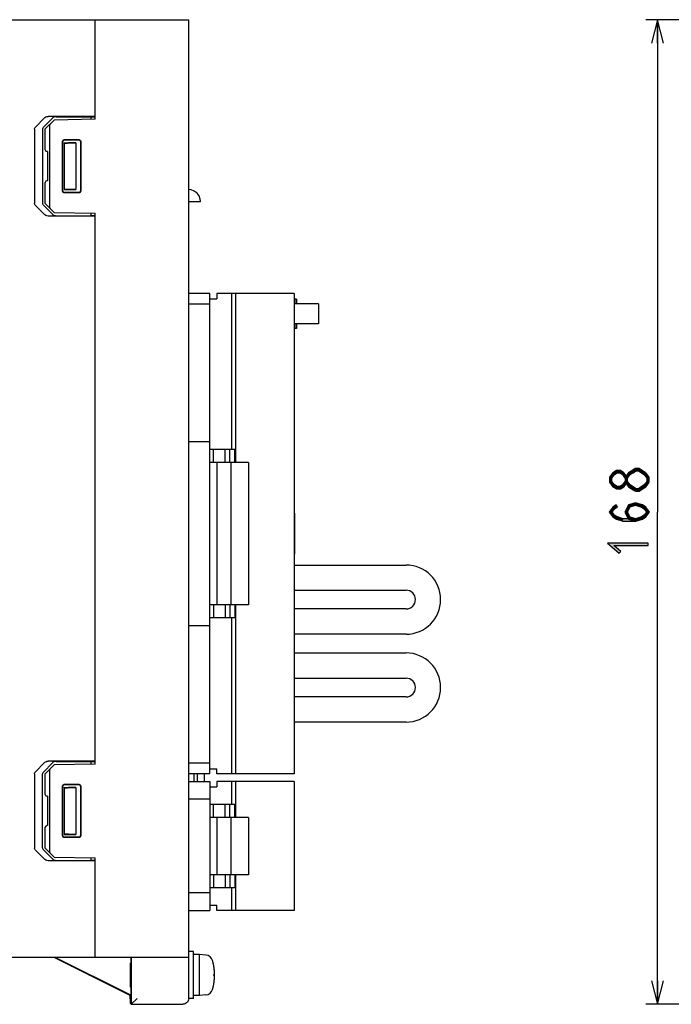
# Model space of a CAD drawing. Header units: millimetres. Extents: x 60 to 816, y 67 to 560.
# Tile 22 of 49: x 221 to 332, y 272 to 440. Entities that reach past the tile are written whole.
import ezdxf

# ---------------------------------------------------------------- set-up
doc = ezdxf.new("R2010")
doc.units = ezdxf.units.MM
doc.header["$LTSCALE"] = 0.327195
doc.linetypes.add('HIDDEN', pattern=[9.525, 6.35, -3.175])
for name, color, linetype in [('ALL_AXIS', 7, 'Continuous'), ('ALL_CURVE', 7, 'Continuous'), ('ALL_DIM', 7, 'Continuous'), ('ALL_FEATURES', 7, 'Continuous'), ('DEFAULT_2', 7, 'Continuous')]:
    doc.layers.add(name, color=color, linetype=linetype)

# ---------------------------------------------------------------- blocks, each defined once
blk = doc.blocks.new('JZB_0017')
at = {"layer": 'ALL_DIM', "color": 2, "linetype": 'Continuous', "lineweight": 25}
for p, q in [((80.13, 168), (0, 168)), ((2, 168), (1, 164)), ((2, 168), (2, 84)), ((3, 164), (2, 168)), ((2, 164), (2, 168)), ((2, 0), (2, 84)), ((1, 4), (2, 0)), ((2, 0), (3, 4)), ((2, 4), (2, 0)), ((89.5, 0), (0, 0))]:
    blk.add_line(p, q, dxfattribs=at)

msp = doc.modelspace()

# ---------------------------------------------------------------- hatches: boundary and pattern name
at = {"layer": 'ALL_DIM', "linetype": 'Continuous', "lineweight": 25}
h = msp.add_hatch(color=2, dxfattribs=at)
h.dxf.hatch_style = 1
h.paths.add_polyline_path([(323.13, 362.68), (322.67, 362.39), (322.4, 362.69), (323.01, 363.08)])
h = msp.add_hatch(color=2, dxfattribs=at)
h.dxf.hatch_style = 1
h.paths.add_polyline_path([(323.54, 362.68), (323.13, 362.68), (323.01, 363.08), (323.66, 363.08)])
h = msp.add_hatch(color=2, dxfattribs=at)
h.dxf.hatch_style = 1
h.paths.add_polyline_path([(324, 362.39), (323.54, 362.68), (323.66, 363.08), (324.27, 362.69)])
h = msp.add_hatch(color=2, dxfattribs=at)
h.dxf.hatch_style = 1
h.paths.add_polyline_path([(325.84, 362.71), (325.34, 362.39), (325.06, 362.69), (325.62, 363.05)])
h = msp.add_hatch(color=2, dxfattribs=at)
h.dxf.hatch_style = 1
h.paths.add_polyline_path([(326.33, 363.02), (325.84, 362.71), (325.62, 363.05), (326.21, 363.42)])
h = msp.add_hatch(color=2, dxfattribs=at)
h.dxf.hatch_style = 1
h.paths.add_polyline_path([(326.74, 363.02), (326.33, 363.02), (326.21, 363.42), (326.86, 363.42)])
h = msp.add_hatch(color=2, dxfattribs=at)
h.dxf.hatch_style = 1
h.paths.add_polyline_path([(327.76, 362.37), (326.74, 363.02), (326.86, 363.42), (327.98, 362.7)])
h = msp.add_hatch(color=2, dxfattribs=at)
h.dxf.hatch_style = 1
h.paths.add_polyline_path([(322.67, 362.39), (322.2, 361.78), (321.8, 361.92), (322.4, 362.69)])
h = msp.add_hatch(color=2, dxfattribs=at)
h.dxf.hatch_style = 1
h.paths.add_polyline_path([(322.2, 361.78), (322.2, 361.23), (321.8, 361.09), (321.8, 361.92)])
h = msp.add_hatch(color=2, dxfattribs=at)
h.dxf.hatch_style = 1
h.paths.add_polyline_path([(322.2, 361.23), (322.67, 360.62), (322.4, 360.32), (321.8, 361.09)])
h = msp.add_hatch(color=2, dxfattribs=at)
h.dxf.hatch_style = 1
h.paths.add_polyline_path([(324.51, 361.73), (324, 362.39), (324.27, 362.69), (324.82, 361.97)])
h = msp.add_hatch(color=2, dxfattribs=at)
h.dxf.hatch_style = 1
h.paths.add_polyline_path([(324, 360.62), (324.51, 361.28), (324.82, 361.04), (324.27, 360.32)])
h = msp.add_hatch(color=2, dxfattribs=at)
h.dxf.hatch_style = 1
h.paths.add_polyline_path([(325.34, 362.39), (324.87, 361.78), (324.47, 361.92), (325.06, 362.69)])
h = msp.add_hatch(color=2, dxfattribs=at)
h.dxf.hatch_style = 1
h.paths.add_polyline_path([(324.87, 361.78), (324.87, 361.23), (324.47, 361.09), (324.47, 361.92)])
h = msp.add_hatch(color=2, dxfattribs=at)
h.dxf.hatch_style = 1
h.paths.add_polyline_path([(324.87, 361.23), (325.34, 360.62), (325.06, 360.32), (324.47, 361.09)])
h = msp.add_hatch(color=2, dxfattribs=at)
h.dxf.hatch_style = 1
h.paths.add_polyline_path([(328.2, 361.78), (327.71, 362.41), (328.02, 362.66), (328.6, 361.92)])
h = msp.add_hatch(color=2, dxfattribs=at)
h.dxf.hatch_style = 1
h.paths.add_polyline_path([(327.73, 360.62), (328.24, 361.28), (328.56, 361.04), (328, 360.32)])
h = msp.add_hatch(color=2, dxfattribs=at)
h.dxf.hatch_style = 1
h.paths.add_polyline_path([(328.2, 361.16), (328.2, 361.78), (328.6, 361.92), (328.6, 361.16)])
h = msp.add_hatch(color=2, dxfattribs=at)
h.dxf.hatch_style = 1
h.paths.add_polyline_path([(322.67, 360.62), (323.13, 360.33), (323.01, 359.93), (322.4, 360.32)])
h = msp.add_hatch(color=2, dxfattribs=at)
h.dxf.hatch_style = 1
h.paths.add_polyline_path([(323.13, 360.33), (323.54, 360.33), (323.66, 359.93), (323.01, 359.93)])
h = msp.add_hatch(color=2, dxfattribs=at)
h.dxf.hatch_style = 1
h.paths.add_polyline_path([(323.54, 360.33), (324, 360.62), (324.27, 360.32), (323.66, 359.93)])
h = msp.add_hatch(color=2, dxfattribs=at)
h.dxf.hatch_style = 1
h.paths.add_polyline_path([(325.34, 360.62), (326.38, 359.95), (326.16, 359.62), (325.06, 360.32)])
h = msp.add_hatch(color=2, dxfattribs=at)
h.dxf.hatch_style = 1
h.paths.add_polyline_path([(326.27, 359.98), (326.74, 359.98), (326.86, 359.58), (326.27, 359.58)])
h = msp.add_hatch(color=2, dxfattribs=at)
h.dxf.hatch_style = 1
h.paths.add_polyline_path([(326.74, 359.98), (327.22, 360.3), (327.44, 359.96), (326.86, 359.58)])
h = msp.add_hatch(color=2, dxfattribs=at)
h.dxf.hatch_style = 1
h.paths.add_polyline_path([(327.22, 360.3), (327.73, 360.62), (328, 360.32), (327.44, 359.96)])
h = msp.add_hatch(color=2, dxfattribs=at)
h.dxf.hatch_style = 1
h.paths.add_polyline_path([(322.67, 356.54), (322.25, 356), (321.75, 356), (322.4, 356.84)])
h = msp.add_hatch(color=2, dxfattribs=at)
h.dxf.hatch_style = 1
h.paths.add_polyline_path([(323.18, 356.86), (322.67, 356.54), (322.4, 356.84), (322.96, 357.2)])
h = msp.add_hatch(color=2, dxfattribs=at)
h.dxf.hatch_style = 1
h.paths.add_polyline_path([(325.34, 356.87), (324.89, 356), (324.44, 356), (325.06, 357.2)])
h = msp.add_hatch(color=2, dxfattribs=at)
h.dxf.hatch_style = 1
h.paths.add_polyline_path([(326.27, 357.17), (325.34, 356.87), (325.06, 357.2), (326.27, 357.59)])
h = msp.add_hatch(color=2, dxfattribs=at)
h.dxf.hatch_style = 1
h.paths.add_polyline_path([(327.25, 356.85), (326.27, 357.17), (326.27, 357.59), (327.42, 357.21)])
h = msp.add_hatch(color=2, dxfattribs=at)
h.dxf.hatch_style = 1
h.paths.add_polyline_path([(327.73, 356.54), (327.25, 356.85), (327.42, 357.21), (328, 356.84)])
h = msp.add_hatch(color=2, dxfattribs=at)
h.dxf.hatch_style = 1
h.paths.add_polyline_path([(328.15, 356), (327.73, 356.54), (328, 356.84), (328.65, 356)])
h = msp.add_hatch(color=2, dxfattribs=at)
h.dxf.hatch_style = 1
h.paths.add_polyline_path([(322.25, 356), (322.67, 355.46), (322.4, 355.16), (321.75, 356)])
h = msp.add_hatch(color=2, dxfattribs=at)
h.dxf.hatch_style = 1
h.paths.add_polyline_path([(322.67, 355.46), (323.15, 355.15), (322.98, 354.79), (322.4, 355.16)])
h = msp.add_hatch(color=2, dxfattribs=at)
h.dxf.hatch_style = 1
h.paths.add_polyline_path([(323.15, 355.15), (324.16, 354.82), (324.1, 354.42), (322.98, 354.79)])
h = msp.add_hatch(color=2, dxfattribs=at)
h.dxf.hatch_style = 1
h.paths.add_polyline_path([(324.16, 354.82), (326.24, 354.82), (326.3, 354.42), (324.1, 354.42)])
h = msp.add_hatch(color=2, dxfattribs=at)
h.dxf.hatch_style = 1
h.paths.add_polyline_path([(324.89, 356), (325.34, 355.13), (325.06, 354.8), (324.44, 356)])
h = msp.add_hatch(color=2, dxfattribs=at)
h.dxf.hatch_style = 1
h.paths.add_polyline_path([(325.34, 355.13), (326.33, 354.81), (326.21, 354.43), (325.06, 354.8)])
h = msp.add_hatch(color=2, dxfattribs=at)
h.dxf.hatch_style = 1
h.paths.add_polyline_path([(326.24, 354.82), (327.25, 355.15), (327.42, 354.79), (326.3, 354.42)])
h = msp.add_hatch(color=2, dxfattribs=at)
h.dxf.hatch_style = 1
h.paths.add_polyline_path([(327.25, 355.15), (327.73, 355.46), (328, 355.16), (327.42, 354.79)])
h = msp.add_hatch(color=2, dxfattribs=at)
h.dxf.hatch_style = 1
h.paths.add_polyline_path([(327.73, 355.46), (328.15, 356), (328.65, 356), (328, 355.16)])
h = msp.add_hatch(color=2, dxfattribs=at)
h.dxf.hatch_style = 1
h.paths.add_polyline_path([(322.54, 350.3), (323.73, 349.27), (323.47, 348.97), (321.46, 350.7)])
h = msp.add_hatch(color=2, dxfattribs=at)
h.dxf.hatch_style = 1
h.paths.add_polyline_path([(328.4, 350.3), (322.54, 350.3), (321.46, 350.7), (328.4, 350.7)])

# ---------------------------------------------------------------- linework, layer by layer
at = {"color": 7, "linetype": 'Continuous', "lineweight": 25}
msp.add_line((240, 279), (240, 275), dxfattribs=at)
at = {"layer": 'ALL_AXIS', "color": 7, "linetype": 'Continuous', "lineweight": 25}
for p, q in [((267.98, 393.3), (257.28, 393.3)), ((257.98, 393.3), (257.98, 364.45)), ((267.98, 393.3), (267.98, 311.3)), ((272.14, 391.5), (267.98, 391.5)), ((272.14, 391.5), (272.14, 388.1)), ((272.14, 388.1), (267.98, 388.1)), ((260.18, 364.45), (257.18, 364.45)), ((257.18, 364.45), (257.18, 340.15)), ((260.18, 364.45), (260.18, 340.15)), ((260.18, 340.15), (257.18, 340.15)), ((257.98, 340.15), (257.98, 311.3)), ((252.7, 310), (252.7, 311.3)), ((267.98, 311.3), (257.28, 311.3)), ((267.98, 310), (257.28, 310)), ((257.98, 310), (257.98, 303.9)), ((267.98, 310), (267.98, 288)), ((260.18, 303.9), (257.18, 303.9)), ((257.18, 303.9), (257.18, 294.1)), ((260.18, 303.9), (260.18, 294.1)), ((260.18, 294.1), (257.18, 294.1)), ((257.98, 294.1), (257.98, 288)), ((267.98, 288), (257.28, 288)), ((250.8, 281), (250, 281)), ((250.8, 273), (250.8, 281)), ((251.8, 280.5), (250.8, 280.5)), ((252.92, 280.4), (251.8, 280.5)), ((251.8, 273.5), (251.8, 280.5)), ((230.33, 278.4), (231.04, 278.05)), ((232.45, 277.31), (231.42, 277.82)), ((233.06, 277), (232.45, 277.31)), ((233.13, 277), (233.74, 276.69)), ((233.74, 276.69), (234.78, 276.18)), ((235.87, 275.6), (235.16, 275.95)), ((250.8, 273), (250, 273)), ((251.8, 273.5), (250.8, 273.5)), ((252.92, 273.6), (251.8, 273.5))]:
    msp.add_line(p, q, dxfattribs=at)
for points in [[(229.55, 278.77), (229.59, 278.76), (229.68, 278.71), (229.84, 278.64), (230.05, 278.53), (230.33, 278.4)], [(231.42, 277.82), (230.61, 278.23), (230.29, 278.39), (230.02, 278.53), (229.81, 278.64), (229.66, 278.71), (229.58, 278.76), (229.55, 278.77)], [(231.04, 278.05), (231.96, 277.58), (232.51, 277.31), (233.13, 277)], [(240.12, 277), (240.12, 277.39), (240.12, 277.77), (240.12, 278.11), (240.12, 278.39), (240.12, 278.6), (240.13, 278.73), (240.13, 278.77)], [(240.13, 278.77), (240.13, 278.73), (240.14, 278.6), (240.14, 278.39), (240.14, 278.11), (240.14, 277.77), (240.15, 277.39), (240.15, 277)], [(235.16, 275.95), (234.23, 276.42), (233.68, 276.69), (233.06, 277)], [(234.78, 276.18), (235.58, 275.77), (235.91, 275.61), (236.17, 275.47), (236.38, 275.36), (236.53, 275.29), (236.62, 275.24), (236.64, 275.23)], [(236.64, 275.23), (236.61, 275.24), (236.52, 275.29), (236.36, 275.36), (236.14, 275.47), (235.87, 275.6)], [(240.13, 275.23), (240.13, 275.27), (240.12, 275.4), (240.12, 275.61), (240.12, 275.89), (240.12, 276.23), (240.12, 276.61), (240.12, 277)], [(240.15, 277), (240.15, 276.61), (240.14, 276.23), (240.14, 275.89), (240.14, 275.61), (240.14, 275.4), (240.13, 275.27), (240.13, 275.23)]]:
    msp.add_lwpolyline(points, dxfattribs=at)
for centre, radius, start, end in [((252.81, 279.11), 1.3, 15.8809, 85), ((245.4, 277), 9, 344.1191, 15.8809), ((252.81, 274.89), 1.3, 275, 344.1191)]:
    msp.add_arc(centre, radius, start, end, dxfattribs=at)
at = {"layer": 'ALL_CURVE', "color": 30, "linetype": 'Continuous', "lineweight": 25}
msp.add_line((254.4, 277), (254.15, 277), dxfattribs=at)
msp.add_arc((245.4, 277), 9, 346.5066, 13.4934, dxfattribs=at)
at = {"layer": 'ALL_DIM', "color": 2, "linetype": 'Continuous', "lineweight": 25}
for p, q in [((323.01, 363.08), (322.4, 362.69)), ((323.66, 363.08), (323.01, 363.08)), ((324.27, 362.69), (323.66, 363.08)), ((325.62, 363.05), (325.06, 362.69)), ((326.21, 363.42), (325.62, 363.05)), ((325.84, 362.71), (326.33, 363.02)), ((326.86, 363.42), (326.21, 363.42)), ((326.33, 363.02), (326.74, 363.02)), ((326.74, 363.02), (327.76, 362.37)), ((327.98, 362.7), (326.86, 363.42)), ((322.4, 362.69), (321.8, 361.92)), ((321.8, 361.92), (321.8, 361.09)), ((322.2, 361.78), (322.67, 362.39)), ((322.2, 361.23), (322.2, 361.78)), ((322.67, 360.62), (322.2, 361.23)), ((322.67, 362.39), (323.13, 362.68)), ((323.13, 362.68), (323.54, 362.68)), ((323.54, 362.68), (324, 362.39)), ((324, 362.39), (324.51, 361.73)), ((324.51, 361.28), (324, 360.62)), ((324.82, 361.97), (324.27, 362.69)), ((325.06, 362.69), (324.47, 361.92)), ((324.47, 361.92), (324.47, 361.09)), ((324.51, 361.73), (324.82, 361.97)), ((324.82, 361.04), (324.51, 361.28)), ((324.87, 361.78), (325.34, 362.39)), ((324.87, 361.23), (324.87, 361.78)), ((325.34, 360.62), (324.87, 361.23)), ((325.34, 362.39), (325.84, 362.71)), ((328.02, 362.66), (327.71, 362.41)), ((327.71, 362.41), (328.2, 361.78)), ((328.24, 361.28), (327.73, 360.62)), ((327.76, 362.37), (327.98, 362.7)), ((328.6, 361.92), (328.02, 362.66)), ((328.2, 361.78), (328.2, 361.16)), ((328.56, 361.04), (328.24, 361.28)), ((328.6, 361.16), (328.6, 361.92)), ((321.8, 361.09), (322.4, 360.32)), ((322.4, 360.32), (323.01, 359.93)), ((323.13, 360.33), (322.67, 360.62)), ((323.01, 359.93), (323.66, 359.93)), ((323.54, 360.33), (323.13, 360.33)), ((324, 360.62), (323.54, 360.33)), ((323.66, 359.93), (324.27, 360.32)), ((324.27, 360.32), (324.82, 361.04)), ((324.47, 361.09), (325.06, 360.32)), ((325.06, 360.32), (326.16, 359.62)), ((326.38, 359.95), (325.34, 360.62)), ((326.16, 359.62), (326.38, 359.95)), ((326.74, 359.98), (326.27, 359.98)), ((326.27, 359.98), (326.27, 359.58)), ((326.27, 359.58), (326.86, 359.58)), ((327.22, 360.3), (326.74, 359.98)), ((326.86, 359.58), (327.44, 359.96)), ((327.73, 360.62), (327.22, 360.3)), ((327.44, 359.96), (328, 360.32)), ((328, 360.32), (328.56, 361.04)), ((328.2, 361.16), (328.6, 361.16)), ((322.4, 356.84), (321.75, 356)), ((322.25, 356), (322.67, 356.54)), ((322.96, 357.2), (322.4, 356.84)), ((322.67, 356.54), (323.18, 356.86)), ((323.18, 356.86), (322.96, 357.2)), ((325.06, 357.2), (324.44, 356)), ((324.89, 356), (325.34, 356.87)), ((326.27, 357.59), (325.06, 357.2)), ((325.34, 356.87), (326.27, 357.17)), ((327.42, 357.21), (326.27, 357.59)), ((326.27, 357.17), (327.25, 356.85)), ((327.25, 356.85), (327.73, 356.54)), ((328, 356.84), (327.42, 357.21)), ((327.73, 356.54), (328.15, 356)), ((328.65, 356), (328, 356.84)), ((321.75, 356), (322.4, 355.16)), ((322.67, 355.46), (322.25, 356)), ((322.4, 355.16), (322.98, 354.79)), ((323.15, 355.15), (322.67, 355.46)), ((322.98, 354.79), (324.1, 354.42)), ((324.16, 354.82), (323.15, 355.15)), ((326.24, 354.82), (324.16, 354.82)), ((324.44, 356), (325.06, 354.8)), ((325.34, 355.13), (324.89, 356)), ((325.06, 354.8), (326.21, 354.43)), ((326.33, 354.81), (325.34, 355.13)), ((326.21, 354.43), (326.33, 354.81)), ((327.25, 355.15), (326.24, 354.82)), ((326.3, 354.42), (327.42, 354.79)), ((327.73, 355.46), (327.25, 355.15)), ((327.42, 354.79), (328, 355.16)), ((328.15, 356), (327.73, 355.46)), ((328, 355.16), (328.65, 356)), ((324.1, 354.42), (326.3, 354.42)), ((321.46, 350.7), (323.47, 348.97)), ((328.4, 350.7), (321.46, 350.7)), ((323.73, 349.27), (322.54, 350.3)), ((322.54, 350.3), (328.4, 350.3)), ((328.4, 350.3), (328.4, 350.7)), ((323.47, 348.97), (323.73, 349.27))]:
    msp.add_line(p, q, dxfattribs=at)
at = {"layer": 'ALL_FEATURES', "color": 7, "linetype": 'Continuous', "lineweight": 25}
for p, q in [((70, 440), (250, 440)), ((234, 423), (234, 440)), ((250, 280), (250, 440)), ((234, 423.5), (226, 423.5)), ((227.38, 423.45), (233.3, 423.45)), ((233.3, 423.45), (233.3, 422.99)), ((233.3, 423.45), (234, 423.42)), ((223.78, 421.63), (225.43, 423.29)), ((226.81, 423.25), (225.13, 421.58)), ((227, 422.88), (225.5, 421.35)), ((226.2, 421.85), (226.2, 408.15)), ((234, 423), (227, 422.88)), ((223.66, 421.34), (223.66, 408.66)), ((225, 421.3), (225, 408.7)), ((225.5, 417.79), (225.5, 421.35)), ((228.45, 410.75), (228.45, 419.25)), ((228.5, 410.8), (228.5, 419.2)), ((228.7, 419), (228.7, 411)), ((228.7, 419), (230.7, 419)), ((228.74, 418.96), (228.7, 419)), ((228.74, 418.96), (228.74, 411.04)), ((228.86, 418.96), (228.74, 418.96)), ((228.75, 419.55), (231.25, 419.55)), ((228.8, 419.5), (231.2, 419.5)), ((230.7, 419), (229.47, 418.97)), ((230.7, 419), (230.7, 411)), ((231.5, 419.2), (231.5, 410.8)), ((231.55, 419.25), (231.55, 410.75)), ((225.86, 417.49), (225.79, 417.49)), ((225.86, 417.49), (225.86, 412.51)), ((225.5, 408.65), (225.5, 412.21)), ((225.86, 412.51), (225.79, 412.51)), ((228.74, 411.04), (228.7, 411)), ((228.7, 411), (230.7, 411)), ((228.86, 411.04), (228.74, 411.04)), ((231.25, 410.45), (228.75, 410.45)), ((231.2, 410.5), (228.8, 410.5)), ((230.7, 411), (229.47, 411.03)), ((225.43, 406.71), (223.78, 408.37)), ((225.13, 408.42), (226.81, 406.75)), ((225.5, 408.65), (227, 407.12)), ((250, 409), (252, 409)), ((227, 407.12), (234, 407)), ((233.3, 407.01), (233.3, 406.55)), ((234, 406.58), (233.3, 406.55)), ((234, 313), (234, 407)), ((234, 406.5), (226, 406.5)), ((227.38, 406.55), (233.3, 406.55)), ((253.58, 393.3), (250, 393.3)), ((253.58, 311.3), (253.58, 393.3)), ((257.28, 393.3), (254.78, 393.3)), ((254.78, 393.3), (254.78, 392.4)), ((257.28, 393.3), (257.28, 366.65)), ((253.58, 391.45), (250, 391.45)), ((253.58, 392.4), (254.78, 392.4)), ((268.36, 392.3), (267.98, 392.3)), ((268.1, 392.3), (268.1, 391.5)), ((268.36, 392.3), (268.36, 391.5)), ((268.1, 388.1), (268.1, 387.3)), ((268.36, 388.1), (268.36, 387.3)), ((268.36, 387.3), (267.98, 387.3)), ((253.58, 368), (250, 368)), ((257.84, 366.65), (253.58, 366.65)), ((254.23, 364.45), (254.23, 366.65)), ((256.23, 364.45), (256.23, 366.65)), ((256.98, 364.45), (256.98, 366.65)), ((257.84, 364.45), (257.84, 366.65)), ((257.18, 364.45), (253.58, 364.45)), ((254.78, 364.45), (254.78, 340.15)), ((268.06, 355.8), (267.98, 355.8)), ((268.06, 355.8), (268.06, 348.8)), ((268.06, 348.8), (267.98, 348.8)), ((267.98, 346.95), (287.08, 346.95)), ((267.98, 342.65), (287.08, 342.65)), ((257.18, 340.15), (253.58, 340.15)), ((254.23, 340.15), (254.23, 337.95)), ((256.23, 340.15), (256.23, 337.95)), ((256.98, 340.15), (256.98, 337.95)), ((257.84, 340.15), (257.84, 337.95)), ((287.08, 339.45), (267.98, 339.45)), ((257.84, 337.95), (253.58, 337.95)), ((257.28, 337.95), (257.28, 311.3)), ((253.58, 336.6), (250, 336.6)), ((287.08, 335.15), (267.98, 335.15)), ((267.98, 331.95), (287.08, 331.95)), ((267.98, 327.65), (287.08, 327.65)), ((287.08, 324.45), (267.98, 324.45)), ((287.08, 320.15), (267.98, 320.15)), ((223.78, 311.63), (225.43, 313.29)), ((226.81, 313.25), (225.13, 311.58)), ((227, 312.88), (225.5, 311.35)), ((234, 313.5), (226, 313.5)), ((234, 313), (227, 312.88)), ((227.38, 313.45), (233.3, 313.45)), ((233.3, 313.45), (234, 313.42)), ((233.3, 313.45), (233.3, 312.99)), ((253.58, 313.15), (250, 313.15)), ((223.66, 311.34), (223.66, 298.66)), ((225, 298.7), (225, 311.3)), ((225.5, 307.79), (225.5, 311.35)), ((226.2, 311.85), (226.2, 298.15)), ((253.58, 311.3), (250, 311.3)), ((250.9, 310), (250.9, 311.3)), ((251.5, 310), (251.5, 311.3)), ((253.58, 312.2), (254.78, 312.2)), ((254.78, 311.3), (254.78, 312.2)), ((257.28, 311.3), (254.78, 311.3)), ((228.45, 300.75), (228.45, 309.25)), ((228.5, 300.8), (228.5, 309.2)), ((228.75, 309.55), (231.25, 309.55)), ((228.8, 309.5), (231.2, 309.5)), ((231.5, 309.2), (231.5, 300.8)), ((231.55, 309.25), (231.55, 300.75)), ((250, 310), (253.58, 310)), ((253.58, 310), (253.58, 288)), ((257.28, 310), (254.78, 310)), ((254.78, 310), (254.78, 309.1)), ((257.28, 310), (257.28, 306.1)), ((225.86, 307.49), (225.79, 307.49)), ((225.86, 307.49), (225.86, 302.51)), ((228.7, 309), (230.7, 309)), ((228.74, 308.96), (228.7, 309)), ((228.7, 309), (228.7, 301)), ((228.86, 308.96), (228.74, 308.96)), ((228.74, 308.96), (228.74, 301.04)), ((230.7, 309), (229.47, 308.97)), ((230.7, 309), (230.7, 301)), ((253.58, 309.1), (254.78, 309.1)), ((253.58, 307), (250, 307)), ((257.84, 306.1), (253.58, 306.1)), ((254.23, 303.9), (254.23, 306.1)), ((256.23, 303.9), (256.23, 306.1)), ((256.98, 303.9), (256.98, 306.1)), ((257.84, 303.9), (257.84, 306.1)), ((225.86, 302.51), (225.79, 302.51)), ((257.18, 303.9), (253.58, 303.9)), ((254.78, 303.9), (254.78, 294.1)), ((225.5, 298.65), (225.5, 302.21)), ((228.74, 301.04), (228.7, 301)), ((228.7, 301), (230.7, 301)), ((228.86, 301.04), (228.74, 301.04)), ((230.7, 301), (229.47, 301.03)), ((231.25, 300.45), (228.75, 300.45)), ((231.2, 300.5), (228.8, 300.5)), ((225.43, 296.71), (223.78, 298.37)), ((225.13, 298.42), (226.81, 296.75)), ((225.5, 298.65), (227, 297.12)), ((234, 296.5), (226, 296.5)), ((227, 297.12), (234, 297)), ((227.38, 296.55), (233.3, 296.55)), ((233.3, 297.01), (233.3, 296.55)), ((234, 296.58), (233.3, 296.55)), ((234, 280), (234, 297)), ((257.18, 294.1), (253.58, 294.1)), ((254.23, 294.1), (254.23, 291.9)), ((256.23, 294.1), (256.23, 291.9)), ((256.98, 294.1), (256.98, 291.9)), ((257.84, 294.1), (257.84, 291.9)), ((253.58, 291), (250, 291)), ((257.84, 291.9), (253.58, 291.9)), ((257.28, 291.9), (257.28, 288)), ((250, 288), (253.58, 288)), ((253.58, 288.9), (254.78, 288.9)), ((254.78, 288), (254.78, 288.9)), ((257.28, 288), (254.78, 288)), ((250, 280), (74.58, 280)), ((240, 273.5), (227, 280)), ((240.09, 273.55), (227.2, 280)), ((240.09, 280), (240.09, 273.55)), ((240.17, 280), (240.17, 272.01)), ((249.99, 273.01), (249.99, 280)), ((240, 273.5), (240.09, 273.55)), ((240, 272.91), (240, 273.5)), ((240.17, 272.01), (240.01, 272.17)), ((240.17, 272.01), (241.17, 273.01)), ((240.17, 272.01), (248.99, 272.01))]:
    msp.add_line(p, q, dxfattribs=at)
for points in [[(225.43, 423.29), (225.58, 423.4), (225.77, 423.47), (226, 423.5)], [(227.38, 423.45), (227.16, 423.43), (226.96, 423.36), (226.81, 423.25)], [(226.41, 422.28), (226.32, 422.17), (226.26, 422.06), (226.21, 421.96), (226.2, 421.85)], [(223.66, 421.34), (223.67, 421.44), (223.71, 421.54), (223.78, 421.63)], [(225.13, 421.58), (225.06, 421.49), (225.01, 421.4), (225, 421.3)], [(228.45, 419.25), (228.48, 419.36), (228.54, 419.46), (228.64, 419.52), (228.75, 419.55)], [(228.8, 419.5), (228.68, 419.48), (228.59, 419.41), (228.52, 419.32), (228.5, 419.2)], [(228.86, 418.96), (229.08, 418.96), (229.28, 418.96), (229.47, 418.97)], [(231.5, 419.2), (231.48, 419.31), (231.41, 419.41), (231.31, 419.48), (231.2, 419.5)], [(231.25, 419.55), (231.36, 419.52), (231.46, 419.46), (231.52, 419.36), (231.55, 419.25)], [(228.75, 410.45), (228.64, 410.48), (228.54, 410.54), (228.48, 410.64), (228.45, 410.75)], [(228.5, 410.8), (228.52, 410.68), (228.59, 410.59), (228.68, 410.52), (228.8, 410.5)], [(229.47, 411.03), (229.28, 411.04), (229.08, 411.04), (228.86, 411.04)], [(231.2, 410.5), (231.31, 410.52), (231.41, 410.59), (231.48, 410.69), (231.5, 410.8)], [(231.55, 410.75), (231.52, 410.64), (231.46, 410.54), (231.36, 410.48), (231.25, 410.45)], [(252, 409), (251.96, 409.4), (251.76, 409.95), (251.41, 410.42), (250.93, 410.77), (250.39, 410.96), (250, 411)], [(223.78, 408.37), (223.71, 408.46), (223.67, 408.56), (223.66, 408.66)], [(225, 408.7), (225.01, 408.6), (225.06, 408.51), (225.13, 408.42)], [(226, 406.5), (225.77, 406.53), (225.58, 406.6), (225.43, 406.71)], [(226.2, 408.15), (226.21, 408.04), (226.26, 407.94), (226.32, 407.83), (226.41, 407.72)], [(226.81, 406.75), (226.96, 406.64), (227.16, 406.57), (227.38, 406.55)], [(225.43, 313.29), (225.58, 313.4), (225.77, 313.47), (226, 313.5)], [(227.38, 313.45), (227.16, 313.43), (226.96, 313.36), (226.81, 313.25)], [(223.66, 311.34), (223.67, 311.44), (223.71, 311.54), (223.78, 311.63)], [(225.13, 311.58), (225.06, 311.49), (225.01, 311.4), (225, 311.3)], [(226.41, 312.28), (226.32, 312.17), (226.26, 312.06), (226.21, 311.96), (226.2, 311.85)], [(228.45, 309.25), (228.48, 309.36), (228.54, 309.46), (228.64, 309.52), (228.75, 309.55)], [(228.8, 309.5), (228.68, 309.48), (228.59, 309.41), (228.52, 309.32), (228.5, 309.2)], [(231.5, 309.2), (231.48, 309.31), (231.41, 309.41), (231.31, 309.48), (231.2, 309.5)], [(231.25, 309.55), (231.36, 309.52), (231.46, 309.46), (231.52, 309.36), (231.55, 309.25)], [(228.86, 308.96), (229.08, 308.96), (229.28, 308.96), (229.47, 308.97)], [(228.75, 300.45), (228.64, 300.48), (228.54, 300.54), (228.48, 300.64), (228.45, 300.75)], [(228.5, 300.8), (228.52, 300.68), (228.59, 300.59), (228.68, 300.52), (228.8, 300.5)], [(229.47, 301.03), (229.28, 301.04), (229.08, 301.04), (228.86, 301.04)], [(231.2, 300.5), (231.31, 300.52), (231.41, 300.59), (231.48, 300.69), (231.5, 300.8)], [(231.55, 300.75), (231.52, 300.64), (231.46, 300.54), (231.36, 300.48), (231.25, 300.45)], [(223.78, 298.37), (223.71, 298.46), (223.67, 298.56), (223.66, 298.66)], [(225, 298.7), (225.01, 298.6), (225.06, 298.51), (225.13, 298.42)], [(226.2, 298.15), (226.21, 298.04), (226.26, 297.94), (226.32, 297.83), (226.41, 297.72)], [(226, 296.5), (225.77, 296.53), (225.58, 296.6), (225.43, 296.71)], [(226.81, 296.75), (226.96, 296.64), (227.16, 296.57), (227.38, 296.55)], [(240, 272.91), (240, 272.67), (240, 272.46), (240, 272.3), (240.01, 272.2), (240.01, 272.17)], [(249.99, 273.01), (249.96, 272.78), (249.89, 272.57), (249.77, 272.38), (249.61, 272.23), (249.42, 272.11), (249.21, 272.03), (248.99, 272.01)]]:
    msp.add_lwpolyline(points, dxfattribs=at)
for centre, radius, start, end in [((225.8, 417.79), 0.3, 180, 269), ((225.8, 412.21), 0.3, 91, 180), ((287.08, 341.05), 5.9, 270, 90), ((287.08, 341.05), 1.6, 270, 90), ((287.08, 326.05), 5.9, 270, 90), ((287.08, 326.05), 1.6, 270, 90), ((225.8, 307.79), 0.3, 180, 269), ((225.8, 302.21), 0.3, 91, 180)]:
    msp.add_arc(centre, radius, start, end, dxfattribs=at)
at = {"layer": 'DEFAULT_2', "color": 8, "linetype": 'HIDDEN', "lineweight": 25}
for p, q in [((240, 279), (240.17, 279)), ((240, 275), (240.17, 275))]:
    msp.add_line(p, q, dxfattribs=at)

# ---------------------------------------------------------------- block references
msp.add_blockref('JZB_0017', (328, 272))

doc.saveas('drawing.dxf')
